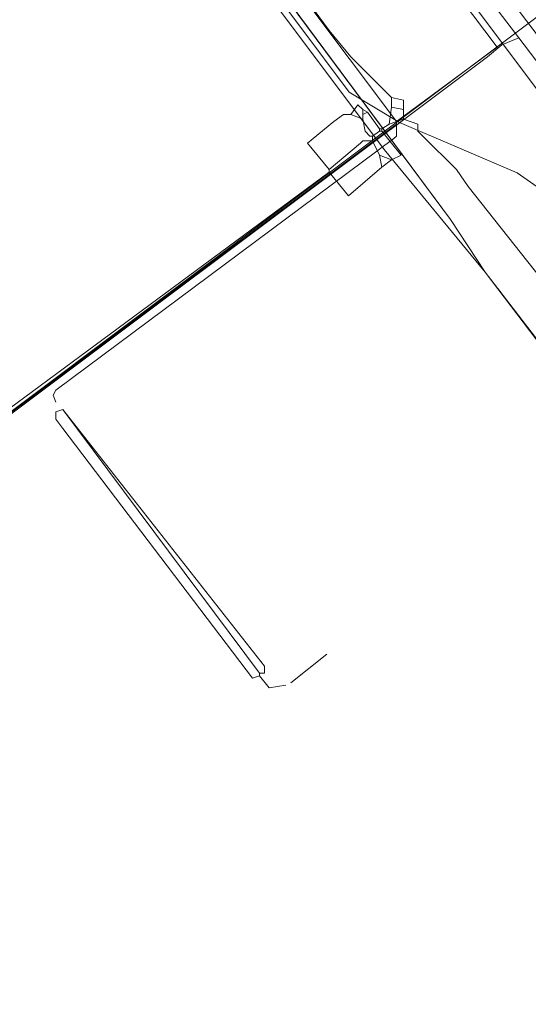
# Model space of a CAD drawing. Header units: metres. Extents: x 92810 to 93633, y 464687 to 465459.
# Tile 203 of 256: x 93128 to 93143, y 465187 to 465216. Entities that reach past the tile are written whole.
import ezdxf
from ezdxf.lldxf.tags import DXFTag

# ---------------------------------------------------------------- set-up
doc = ezdxf.new("R2010")
doc.units = ezdxf.units.M
for name, color, linetype, lineweight, transparency in [('B-OI-KL-DATA_KPN-G', 90, 'SI_B_DATA_KPN', 18, 0.4), ('B-OI-KL-DATA_ZIGGO BV-G', 90, 'SI_B_DATA_ZIGGO', 18, 0.4), ('B-OI-KL-ET_LS_LIANDER-G', 190, 'SI_B_ET_LS_LIANDER', 18, 0.4), ('B-OI-KL-GAS_HD_LIANDER-G', 30, 'SI_B_GAS_HD_LIANDER', 18, 0.4), ('B-OI-KL-GAS_LD_LIANDER-G', 30, 'SI_B_GAS_LD_LIANDER', 18, 0.4), ('B-WE-KL-DATA-G', 90, 'KL-DATA-N', 18, 0.4), ('B-WE-KL-WATER-G', 170, 'KL-WATER-N', 18, 0.4)]:
    doc.layers.add(name, color=color, linetype=linetype, lineweight=lineweight, transparency=transparency)
doc.styles.get("Standard").update_dxf_attribs({"font": 'isocp.shx'})
tags = doc.linetypes.add('KL-DATA-N', pattern='A,4,-1,[101,NLCS.SHX,S=0.5,R=0,X=0,Y=0],-1,4,-1,["D",Standard,S=1,R=0,X=-0.25,Y=-0.5],-1.5', length=12.5).pattern_tags.tags
tags[18] = DXFTag(74, 10)
doc.linetypes.add('KL-WATER-N', pattern='A,7,-0.5,[168,NLCS.SHX,S=0.75,R=0,X=0.75,Y=0],-2', length=9.5)
doc.linetypes.add('SI_B_DATA_KPN', pattern='A,5,-2,["KPN",Standard,S=1.5,R=0,X=-0.51,Y=-0.75],-8', length=15)
doc.linetypes.add('SI_B_DATA_ZIGGO', pattern='A,5,-2,["ZIGGO",Standard,S=1.5,R=0,X=-0.51,Y=-0.75],-9', length=16)
doc.linetypes.add('SI_B_ET_LS_LIANDER', pattern='A,5,-2,["LI-LS",Standard,S=1.5,R=0,X=-0.51,Y=-0.75],-10', length=17)
doc.linetypes.add('SI_B_GAS_HD_LIANDER', pattern='A,5,-2,["LI-G-HD",Standard,S=1.5,R=0,X=-0.51,Y=-0.75],-11', length=18)
doc.linetypes.add('SI_B_GAS_LD_LIANDER', pattern='A,5,-2,["LI-G-LD",Standard,S=1.5,R=0,X=-0.51,Y=-0.75],-11', length=18)

msp = doc.modelspace()

# ---------------------------------------------------------------- linework, layer by layer
at = {"layer": 'B-OI-KL-DATA_KPN-G', "flags": 128}
for points in [[(93142.036, 465216.964), (93142.036, 465216.75), (93142.75, 465215.821)], [(93142.75, 465215.821), (93142.25, 465215.607), (93141.821, 465215.25), (93118.75, 465197.964), (93118.821, 465197.679), (93119.321, 465197.036), (93126.75, 465187.107)], [(93142.75, 465215.821), (93162.536, 465189.821), (93162.536, 465189.607)]]:
    msp.add_lwpolyline(points, dxfattribs=at)
at = {"layer": 'B-OI-KL-DATA_ZIGGO BV-G', "flags": 128}
for points in [[(93095.283, 465271.637), (93140.718, 465210.405)], [(93123.164, 465234.038), (93140.718, 465210.405)], [(93125.608, 465230.741), (93140.718, 465210.405), (93141.75, 465208.84)], [(93125.257, 465230.475), (93138.74, 465212.49), (93141.75, 465208.84)], [(93162.505, 465190.633), (93139.969, 465220.301)], [(93141.75, 465208.84), (93146.489, 465202.694)], [(93141.75, 465208.84), (93145.55, 465203.84), (93146.5, 465202.68)], [(93141.75, 465208.84), (93146.5, 465202.68), (93151.561, 465202.094), (93158.142, 465194.373)], [(93145.55, 465203.84), (93142.13, 465208.35)]]:
    msp.add_lwpolyline(points, dxfattribs=at)
at = {"layer": 'B-OI-KL-ET_LS_LIANDER-G'}
for p, q in [((93139.107, 465213.321), (93096.679, 465270.107)), ((93101.464, 465269.75), (93142.107, 465215.536)), ((93142.107, 465215.536), (93139.107, 465213.321)), ((93139.107, 465213.25), (93118.679, 465197.964)), ((93139.107, 465213.321), (93139.107, 465212.893)), ((93139.036, 465212.821), (93128.964, 465205.321)), ((93139.107, 465212.893), (93139.036, 465212.821)), ((93128.964, 465205.321), (93128.893, 465205.179)), ((93128.893, 465205.179), (93128.964, 465204.964)), ((93129.179, 465204.75), (93128.964, 465204.679)), ((93128.964, 465204.679), (93128.964, 465204.464)), ((93135.179, 465197.107), (93129.179, 465204.75)), ((93129.179, 465204.75), (93135.036, 465196.893)), ((93128.964, 465204.464), (93129.179, 465204.179)), ((93129.179, 465204.179), (93134.821, 465196.75)), ((93137.036, 465197.464), (93135.964, 465196.607)), ((93135.179, 465196.893), (93135.179, 465197.107)), ((93134.821, 465196.75), (93135.036, 465196.821)), ((93135.036, 465196.893), (93135.179, 465196.893)), ((93135.036, 465196.893), (93135.036, 465196.821)), ((93135.036, 465196.821), (93135.321, 465196.464)), ((93135.321, 465196.464), (93135.821, 465196.536))]:
    msp.add_line(p, q, dxfattribs=at)
at = {"layer": 'B-OI-KL-GAS_HD_LIANDER-G', "flags": 128}
msp.add_lwpolyline([(93099.679, 465274.536), (93099.607, 465272.179), (93099.679, 465272.107), (93116.679, 465249.607), (93117.607, 465248.464), (93125.107, 465238.75), (93137.393, 465222.107), (93140.75, 465217.679), (93163.25, 465187.679), (93163.679, 465187.036)], dxfattribs=at)
at = {"layer": 'B-OI-KL-GAS_LD_LIANDER-G'}
for p, q in [((93139.321, 465213.964), (93139.321, 465213.393)), ((93138.107, 465213.679), (93138.107, 465213.393))]:
    msp.add_line(p, q, dxfattribs=at)
at = {"layer": 'B-OI-KL-GAS_LD_LIANDER-G', "flags": 128}
for points in [[(93118.679, 465241.179), (93118.821, 465240.75), (93118.964, 465240.607), (93137.107, 465216.036), (93137.75, 465215.25), (93138.964, 465214.036)], [(93138.964, 465214.036), (93138.964, 465213.75)], [(93138.964, 465214.036), (93139.321, 465213.964)], [(93137.75, 465213.536), (93137.964, 465213.821), (93138.107, 465213.679)], [(93138.964, 465213.75), (93138.893, 465213.25)], [(93138.964, 465213.75), (93139.321, 465213.679)], [(93137.75, 465213.536), (93137.536, 465213.536), (93137.25, 465213.321), (93136.464, 465212.679), (93137.107, 465211.893)], [(93137.75, 465213.536), (93138.107, 465213.393)], [(93138.107, 465213.679), (93138.25, 465213.607)], [(93138.25, 465213.607), (93138.107, 465213.536)], [(93138.25, 465213.607), (93138.607, 465213.107)], [(93138.107, 465213.393), (93138.179, 465213.036), (93138.321, 465212.893), (93138.393, 465212.893)], [(93138.607, 465213.107), (93138.679, 465213.107)], [(93138.607, 465213.107), (93138.607, 465213.036)], [(93138.893, 465213.25), (93138.679, 465213.107)], [(93138.679, 465213.107), (93138.679, 465213.036)], [(93139.321, 465213.393), (93138.893, 465213.25)], [(93139.321, 465213.393), (93139.75, 465213.25), (93139.75, 465213.036), (93139.893, 465212.893), (93140.893, 465211.893), (93141.25, 465211.393), (93147.75, 465203.179), (93150.893, 465202.821), (93151.393, 465202.679), (93157.25, 465194.75), (93158.179, 465193.607), (93163.25, 465187.036)], [(93138.607, 465213.036), (93138.393, 465212.893)], [(93138.393, 465212.893), (93138.393, 465212.75)], [(93138.607, 465213.036), (93138.679, 465213.036)], [(93138.679, 465213.036), (93139.25, 465212.321), (93138.964, 465212.179)], [(93138.393, 465212.75), (93138.107, 465212.75), (93138.036, 465212.679), (93137.107, 465211.893)], [(93138.393, 465212.75), (93138.607, 465212.321)], [(93138.607, 465212.321), (93138.964, 465212.179)], [(93138.607, 465212.321), (93138.679, 465211.964)], [(93138.679, 465211.964), (93137.679, 465211.107), (93137.107, 465211.821)], [(93138.964, 465212.179), (93138.679, 465211.964)], [(93137.107, 465211.821), (93123.393, 465201.679), (93121.464, 465200.179), (93120.75, 465199.393), (93120.321, 465198.464), (93120.25, 465197.393), (93120.321, 465196.821), (93120.393, 465196.536)], [(93137.107, 465211.893), (93137.107, 465211.821)]]:
    msp.add_lwpolyline(points, dxfattribs=at)
at = {"layer": 'B-WE-KL-DATA-G'}
msp.add_lwpolyline([(93110.9, 465250), (93110.9, 465249.9), (93122.1, 465235), (93136.2, 465216.2), (93137.7, 465214.2), (93139.2, 465213.3), (93142.7, 465211.8), (93143.7, 465211.1), (93148.1, 465205.4), (93150, 465202.6), (93151.2, 465201), (93152.2, 465200.2)], dxfattribs=at)
at = {"layer": 'B-WE-KL-WATER-G'}
msp.add_lwpolyline([(93153.556, 465224.143), (93136.751, 465211.529), (93127.15, 465204.33), (93121.821, 465200.334), (93121.414, 465199.593), (93121.105, 465198.797), (93121.016, 465197.779), (93120.972, 465196.629), (93121.331, 465195.418), (93124.235, 465191.488), (93125.113, 465190.3)], dxfattribs=at)

doc.saveas('drawing.dxf')
